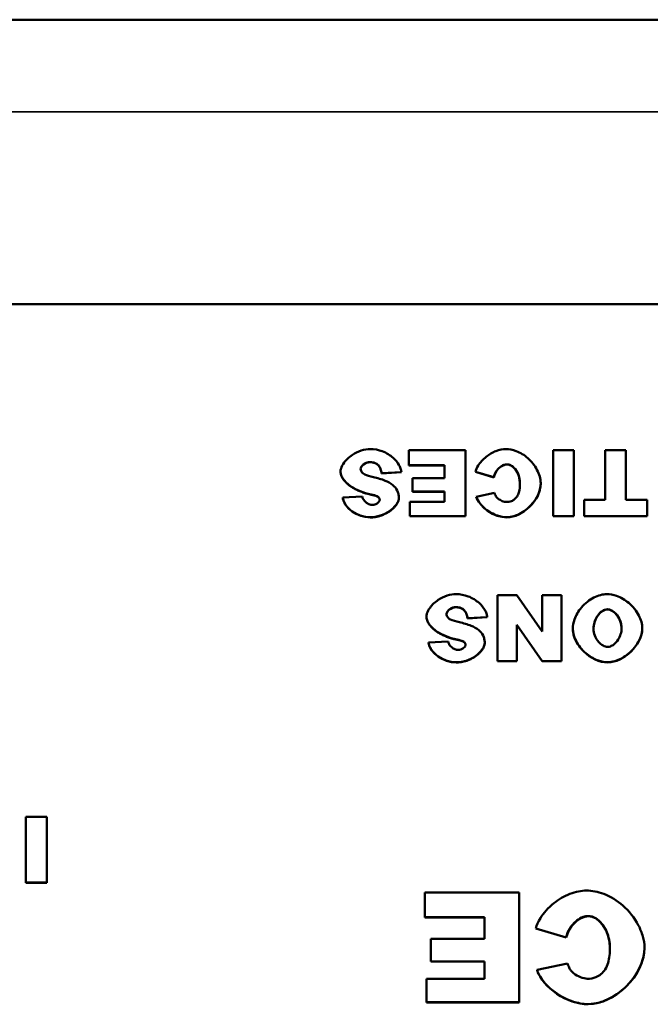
# Model space of a CAD drawing. Header units: inches. Extents: x 23.7 to 69.9, y 6 to 64.2.
# Tile 122 of 158: x 58 to 59.1, y 37 to 38.8. Entities that reach past the tile are written whole.
import ezdxf

# ---------------------------------------------------------------- set-up
doc = ezdxf.new("R2010")
doc.units = ezdxf.units.IN
doc.header["$MEASUREMENT"] = 0
doc.layers.add('Visible (ANSI)', color=7, linetype='Continuous', lineweight=50)
doc.layers.add('Visible Narrow (ANSI)', color=7, linetype='Continuous', lineweight=35)

msp = doc.modelspace()

# ---------------------------------------------------------------- linework, layer by layer
at = {"layer": 'Visible (ANSI)'}
for p, q in [((46.3247, 38.8026), (68.7447, 38.8026)), ((56.0219, 38.2933), (60.0219, 38.2933)), ((58.7934, 38.032), (58.6922, 38.032)), ((58.6922, 38.032), (58.6922, 38.0054)), ((58.7934, 37.9142), (58.7934, 38.032)), ((58.9505, 38.032), (58.9505, 37.9142)), ((58.9877, 38.032), (58.9505, 38.032)), ((58.9877, 37.9142), (58.9877, 38.032)), ((59.0809, 38.032), (59.0438, 38.032)), ((59.0438, 38.032), (59.0438, 37.9434)), ((59.0809, 37.9434), (59.0809, 38.032)), ((58.5697, 37.9933), (58.5697, 37.9937)), ((58.6387, 38.0034), (58.6387, 38.0038)), ((58.6434, 37.9909), (58.6787, 37.993)), ((58.6787, 37.9927), (58.6787, 37.993)), ((58.6922, 38.0054), (58.7562, 38.0054)), ((58.6922, 38.005), (58.6922, 38.0054)), ((58.7562, 38.005), (58.6922, 38.005)), ((58.7562, 38.0054), (58.7562, 37.9821)), ((58.8115, 37.9935), (58.844, 37.9838)), ((58.8115, 37.9931), (58.8115, 37.9935)), ((58.844, 37.9835), (58.8115, 37.9931)), ((58.6787, 37.9927), (58.6434, 37.9905)), ((58.6434, 37.9905), (58.6434, 37.9909)), ((58.7562, 37.9821), (58.6986, 37.9821)), ((58.6986, 37.9821), (58.6986, 37.9581)), ((58.844, 37.9835), (58.844, 37.9838)), ((58.6986, 37.9581), (58.7562, 37.9581)), ((58.6986, 37.9577), (58.6986, 37.9581)), ((58.7562, 37.9577), (58.6986, 37.9577)), ((58.7562, 37.9581), (58.7562, 37.9394)), ((58.9282, 37.9725), (58.9282, 37.9728)), ((58.6086, 37.9494), (58.5736, 37.9473)), ((58.5736, 37.947), (58.5736, 37.9473)), ((58.6247, 37.9524), (58.6247, 37.9528)), ((58.6371, 37.9481), (58.6371, 37.9485)), ((58.6742, 37.9463), (58.6742, 37.9467)), ((58.8455, 37.956), (58.8127, 37.9488)), ((58.8127, 37.9484), (58.8127, 37.9488)), ((59.0059, 37.9434), (59.0059, 37.9142)), ((59.0438, 37.9434), (59.0059, 37.9434)), ((59.1187, 37.9434), (59.0809, 37.9434)), ((59.1187, 37.9142), (59.1187, 37.9434)), ((58.6941, 37.9394), (58.6941, 37.9142)), ((58.7562, 37.9394), (58.6941, 37.9394)), ((58.6941, 37.9142), (58.7934, 37.9142)), ((58.6941, 37.9138), (58.6941, 37.9142)), ((58.7934, 37.9138), (58.6941, 37.9138)), ((58.7934, 37.9138), (58.7934, 37.9142)), ((58.9505, 37.9142), (58.9877, 37.9142)), ((58.9505, 37.9138), (58.9505, 37.9142)), ((58.9877, 37.9138), (58.9505, 37.9138)), ((58.9877, 37.9138), (58.9877, 37.9142)), ((59.0059, 37.9142), (59.1187, 37.9142)), ((59.0059, 37.9138), (59.0059, 37.9142)), ((59.1187, 37.9138), (59.0059, 37.9138)), ((59.1187, 37.9138), (59.1187, 37.9142)), ((58.8856, 37.7724), (58.8506, 37.7724)), ((58.8506, 37.7724), (58.8506, 37.6546)), ((58.9307, 37.7076), (58.8856, 37.7724)), ((58.9655, 37.7724), (58.9307, 37.7724)), ((58.9307, 37.7724), (58.9307, 37.7076)), ((58.9655, 37.6546), (58.9655, 37.7724)), ((58.7235, 37.7337), (58.7235, 37.7341)), ((58.7925, 37.7438), (58.7925, 37.7442)), ((58.7971, 37.7313), (58.8325, 37.7334)), ((58.8325, 37.7331), (58.7971, 37.7309)), ((58.7971, 37.7309), (58.7971, 37.7313)), ((58.8325, 37.7331), (58.8325, 37.7334)), ((58.8856, 37.7198), (58.9309, 37.6546)), ((58.8856, 37.6546), (58.8856, 37.7198)), ((58.9309, 37.6543), (58.8856, 37.7195)), ((58.9857, 37.7123), (58.9857, 37.7127)), ((59.1101, 37.7132), (59.1101, 37.7136)), ((58.7784, 37.6928), (58.7784, 37.6932)), ((58.7624, 37.6898), (58.7274, 37.6877)), ((58.7274, 37.6874), (58.7274, 37.6877)), ((58.7909, 37.6885), (58.7909, 37.6889)), ((58.828, 37.6867), (58.828, 37.6871)), ((58.8506, 37.6546), (58.8856, 37.6546)), ((58.8506, 37.6543), (58.8506, 37.6546)), ((58.8856, 37.6543), (58.8506, 37.6543)), ((58.8856, 37.6543), (58.8856, 37.6546)), ((58.9309, 37.6546), (58.9655, 37.6546)), ((58.9309, 37.6543), (58.9309, 37.6546)), ((58.9655, 37.6543), (58.9309, 37.6543)), ((58.9655, 37.6543), (58.9655, 37.6546)), ((58.0063, 37.376), (58.0063, 37.2582)), ((58.0435, 37.376), (58.0063, 37.376)), ((58.0435, 37.2582), (58.0435, 37.376)), ((58.0063, 37.2582), (58.0435, 37.2582)), ((58.0063, 37.2578), (58.0063, 37.2582)), ((58.0435, 37.2578), (58.0063, 37.2578)), ((58.0435, 37.2578), (58.0435, 37.2582)), ((58.8894, 37.2405), (58.7208, 37.2405)), ((58.7208, 37.2405), (58.7208, 37.1961)), ((58.8894, 37.0442), (58.8894, 37.2405)), ((58.7208, 37.1961), (58.8275, 37.1961)), ((58.7208, 37.1957), (58.7208, 37.1961)), ((58.8275, 37.1957), (58.7208, 37.1957)), ((58.8275, 37.1961), (58.8275, 37.1574)), ((58.9197, 37.1763), (58.9738, 37.1602)), ((58.9197, 37.1759), (58.9197, 37.1763)), ((58.9738, 37.1598), (58.9197, 37.1759)), ((58.8275, 37.1574), (58.7314, 37.1574)), ((58.7314, 37.1574), (58.7314, 37.1173)), ((58.9738, 37.1598), (58.9738, 37.1602)), ((59.1141, 37.1415), (59.1141, 37.1419)), ((58.7314, 37.1173), (58.8275, 37.1173)), ((58.7314, 37.1169), (58.7314, 37.1173)), ((58.8275, 37.1169), (58.7314, 37.1169)), ((58.8275, 37.1173), (58.8275, 37.0861)), ((58.9763, 37.1137), (58.9216, 37.1018)), ((58.9216, 37.1014), (58.9216, 37.1018)), ((58.7239, 37.0861), (58.7239, 37.0442)), ((58.8275, 37.0861), (58.7239, 37.0861)), ((58.7239, 37.0442), (58.8894, 37.0442)), ((58.7239, 37.0438), (58.7239, 37.0442)), ((58.8894, 37.0438), (58.7239, 37.0438)), ((58.8894, 37.0438), (58.8894, 37.0442))]:
    msp.add_line(p, q, dxfattribs=at)
for points, knots in [([(58.6229, 38.0341), (58.618, 38.0341), (58.6125, 38.0332), (58.6012, 38.0295), (58.5959, 38.0269), (58.5849, 38.0196), (58.5799, 38.0148), (58.5736, 38.0063), (58.5717, 38.0027), (58.57, 37.9974), (58.5697, 37.9955), (58.5697, 37.9937)], [-0.1079693, -0.1079693, -0.1079693, -0.1079693, -0.0849084, -0.0849084, -0.0623021, -0.0623021, -0.0338251, -0.0338251, -0.0135201, -0.0135201, 0, 0, 0, 0]), ([(58.6787, 37.993), (58.6785, 37.9952), (58.678, 37.9973), (58.6766, 38.0016), (58.6755, 38.0038), (58.6718, 38.0102), (58.6683, 38.0145), (58.6586, 38.0231), (58.652, 38.0273), (58.6377, 38.0327), (58.6303, 38.0341), (58.6229, 38.0341)], [-0.2117542, -0.2117542, -0.2117542, -0.2117542, -0.1903645, -0.1903645, -0.1669037, -0.1669037, -0.1177194, -0.1177194, -0.0565722, -0.0565722, 0, 0, 0, 0]), ([(58.8658, 38.0341), (58.8604, 38.0341), (58.8543, 38.0329), (58.8419, 38.0281), (58.836, 38.0246), (58.8246, 38.0156), (58.8197, 38.01), (58.8139, 38.0006), (58.8123, 37.9968), (58.8115, 37.9935)], [-0.1315849, -0.1315849, -0.1315849, -0.1315849, -0.098353, -0.098353, -0.065442, -0.065442, -0.0266832, -0.0266832, 0, 0, 0, 0]), ([(58.9282, 37.9728), (58.9282, 37.9769), (58.9275, 37.9809), (58.9252, 37.989), (58.9236, 37.993), (58.9174, 38.0048), (58.9117, 38.012), (58.8989, 38.0233), (58.8919, 38.0277), (58.878, 38.033), (58.8717, 38.0341), (58.8658, 38.0341)], [-0.2135579, -0.2135579, -0.2135579, -0.2135579, -0.1865293, -0.1865293, -0.1574507, -0.1574507, -0.0980578, -0.0980578, -0.0447245, -0.0447245, 0, 0, 0, 0]), ([(58.6057, 37.9988), (58.6057, 37.9995), (58.6059, 38.0001), (58.6064, 38.0014), (58.6068, 38.0021), (58.6082, 38.0041), (58.6095, 38.0055), (58.613, 38.0082), (58.6152, 38.0094), (58.619, 38.0106), (58.6206, 38.0109), (58.6222, 38.0109)], [-0.05915347, -0.05915347, -0.05915347, -0.05915347, -0.05308478, -0.05308478, -0.04595145, -0.04595145, -0.03045653, -0.03045653, -0.01244712, -0.01244712, 0, 0, 0, 0]), ([(58.6222, 38.0109), (58.6242, 38.0109), (58.6262, 38.0108), (58.6299, 38.0099), (58.6316, 38.0093), (58.6354, 38.0073), (58.6372, 38.0057), (58.6387, 38.0038)], [-0.04785209, -0.04785209, -0.04785209, -0.04785209, -0.0326965, -0.0326965, -0.01886617, -0.01886617, 0, 0, 0, 0]), ([(58.5697, 37.9937), (58.5697, 37.9919), (58.5701, 37.9898), (58.5718, 37.9851), (58.5731, 37.9827), (58.5778, 37.976), (58.5826, 37.9712), (58.5984, 37.9608), (58.6103, 37.9559), (58.6247, 37.9528)], [-0.267374, -0.267374, -0.267374, -0.267374, -0.2317938, -0.2317938, -0.1934885, -0.1934885, -0.1119705, -0.1119705, 0, 0, 0, 0]), ([(58.6099, 37.9907), (58.6091, 37.9913), (58.6084, 37.992), (58.6073, 37.9935), (58.6068, 37.9943), (58.606, 37.9963), (58.6057, 37.9975), (58.6057, 37.9988)], [-0.02452063, -0.02452063, -0.02452063, -0.02452063, -0.01688069, -0.01688069, -0.00993742, -0.00993742, 0, 0, 0, 0]), ([(58.6387, 38.0038), (58.64, 38.0022), (58.6409, 38.0003), (58.6425, 37.996), (58.643, 37.9934), (58.6434, 37.9909)], [-0.03547416, -0.03547416, -0.03547416, -0.03547416, -0.01963103, -0.01963103, 0, 0, 0, 0]), ([(58.844, 37.9838), (58.8447, 37.9872), (58.8461, 37.9904), (58.8499, 37.9966), (58.8526, 37.9996), (58.8576, 38.0035), (58.8599, 38.0049), (58.8641, 38.0064), (58.866, 38.0068), (58.8679, 38.0068)], [-0.08975403, -0.08975403, -0.08975403, -0.08975403, -0.06352717, -0.06352717, -0.0341406, -0.0341406, -0.0143724, -0.0143724, 0, 0, 0, 0]), ([(58.8679, 38.0068), (58.869, 38.0068), (58.87, 38.0066), (58.8722, 38.0061), (58.8733, 38.0057), (58.8765, 38.0041), (58.8786, 38.0026), (58.8832, 37.9979), (58.8858, 37.9941), (58.8897, 37.9847), (58.891, 37.9789), (58.891, 37.9726)], [-0.1448983, -0.1448983, -0.1448983, -0.1448983, -0.1331488, -0.1331488, -0.1207883, -0.1207883, -0.0934781, -0.0934781, -0.0488376, -0.0488376, 0, 0, 0, 0]), ([(58.6288, 37.9837), (58.6223, 37.9852), (58.6167, 37.9868), (58.6118, 37.9892), (58.6107, 37.9899), (58.6099, 37.9907)], [-0.03678535, -0.03678535, -0.03678535, -0.03678535, -0.00878684, -0.00878684, 0, 0, 0, 0]), ([(58.6637, 37.9694), (58.6597, 37.9729), (58.6546, 37.9755), (58.6432, 37.9802), (58.6358, 37.9822), (58.6288, 37.9837)], [-0.09455123, -0.09455123, -0.09455123, -0.09455123, -0.05439136, -0.05439136, 0, 0, 0, 0]), ([(58.6742, 37.9467), (58.6742, 37.9491), (58.674, 37.9514), (58.6729, 37.956), (58.6722, 37.9581), (58.6693, 37.9638), (58.6668, 37.9668), (58.6637, 37.9694)], [-0.06735087, -0.06735087, -0.06735087, -0.06735087, -0.04875334, -0.04875334, -0.03105094, -0.03105094, 0, 0, 0, 0]), ([(58.8675, 37.9122), (58.8718, 37.9122), (58.876, 37.9129), (58.8844, 37.9153), (58.8885, 37.917), (58.9005, 37.9237), (58.9078, 37.9299), (58.9186, 37.9429), (58.9226, 37.9496), (58.9271, 37.9619), (58.9282, 37.9674), (58.9282, 37.9728)], [-0.2382995, -0.2382995, -0.2382995, -0.2382995, -0.2058359, -0.2058359, -0.1718754, -0.1718754, -0.1011829, -0.1011829, -0.0425574, -0.0425574, 0, 0, 0, 0]), ([(58.891, 37.9726), (58.891, 37.9674), (58.8906, 37.9615), (58.8884, 37.9539), (58.8874, 37.9515), (58.8859, 37.9494)], [-0.06090304, -0.06090304, -0.06090304, -0.06090304, -0.01986028, -0.01986028, 0, 0, 0, 0]), ([(58.5736, 37.9473), (58.5738, 37.9454), (58.5743, 37.9436), (58.5757, 37.9399), (58.5765, 37.9381), (58.5798, 37.9327), (58.5826, 37.9295), (58.5912, 37.9219), (58.5979, 37.9179), (58.6109, 37.9134), (58.617, 37.9122), (58.6231, 37.9122)], [-0.1723082, -0.1723082, -0.1723082, -0.1723082, -0.1564478, -0.1564478, -0.1400334, -0.1400334, -0.1050876, -0.1050876, -0.0466288, -0.0466288, 0, 0, 0, 0]), ([(58.6268, 37.9342), (58.6258, 37.9342), (58.6248, 37.9343), (58.6227, 37.9348), (58.6217, 37.9351), (58.6186, 37.9364), (58.6167, 37.9376), (58.6132, 37.9406), (58.6116, 37.9425), (58.6095, 37.946), (58.6089, 37.9477), (58.6086, 37.9494)], [-0.06484453, -0.06484453, -0.06484453, -0.06484453, -0.05697606, -0.05697606, -0.04876585, -0.04876585, -0.03167974, -0.03167974, -0.01336708, -0.01336708, 0, 0, 0, 0]), ([(58.6231, 37.9122), (58.6288, 37.9122), (58.6348, 37.9131), (58.6465, 37.9168), (58.6519, 37.9194), (58.662, 37.9262), (58.6661, 37.9301), (58.6712, 37.9369), (58.6726, 37.9397), (58.6739, 37.9438), (58.6742, 37.9453), (58.6742, 37.9467)], [-0.09140428, -0.09140428, -0.09140428, -0.09140428, -0.06908055, -0.06908055, -0.04810699, -0.04810699, -0.0259022, -0.0259022, -0.01035455, -0.01035455, 0, 0, 0, 0]), ([(58.6247, 37.9528), (58.629, 37.9519), (58.6327, 37.9509), (58.6358, 37.9494), (58.6366, 37.949), (58.6371, 37.9485)], [-0.02660079, -0.02660079, -0.02660079, -0.02660079, -0.00578557, -0.00578557, 0, 0, 0, 0]), ([(58.6399, 37.9435), (58.6399, 37.943), (58.6398, 37.9425), (58.6395, 37.9416), (58.6392, 37.9411), (58.6383, 37.9396), (58.6375, 37.9387), (58.635, 37.9366), (58.6332, 37.9356), (58.6299, 37.9345), (58.6284, 37.9342), (58.6268, 37.9342)], [-0.04835878, -0.04835878, -0.04835878, -0.04835878, -0.04358287, -0.04358287, -0.03823797, -0.03823797, -0.0268551, -0.0268551, -0.0114803, -0.0114803, 0, 0, 0, 0]), ([(58.6371, 37.9485), (58.6376, 37.948), (58.6381, 37.9476), (58.6389, 37.9466), (58.6392, 37.9461), (58.6398, 37.9449), (58.6399, 37.9442), (58.6399, 37.9435)], [-0.01527857, -0.01527857, -0.01527857, -0.01527857, -0.01009745, -0.01009745, -0.00551869, -0.00551869, 0, 0, 0, 0]), ([(58.8127, 37.9488), (58.8141, 37.9446), (58.8164, 37.9407), (58.8222, 37.9333), (58.8258, 37.9298), (58.8359, 37.9217), (58.8433, 37.9176), (58.8563, 37.9133), (58.8619, 37.9122), (58.8675, 37.9122)], [-0.1762615, -0.1762615, -0.1762615, -0.1762615, -0.1419856, -0.1419856, -0.1042363, -0.1042363, -0.0426517, -0.0426517, 0, 0, 0, 0]), ([(58.8491, 37.9481), (58.8483, 37.9491), (58.8477, 37.9503), (58.8466, 37.9528), (58.846, 37.9544), (58.8455, 37.956)], [-0.02167364, -0.02167364, -0.02167364, -0.02167364, -0.01249046, -0.01249046, 0, 0, 0, 0]), ([(58.8667, 37.9394), (58.8646, 37.9394), (58.8619, 37.9401), (58.8566, 37.9422), (58.854, 37.9437), (58.8508, 37.9462), (58.8498, 37.9472), (58.8491, 37.9481)], [-0.04008621, -0.04008621, -0.04008621, -0.04008621, -0.02457648, -0.02457648, -0.00909128, -0.00909128, 0, 0, 0, 0]), ([(58.8859, 37.9494), (58.8846, 37.9475), (58.8832, 37.9458), (58.8798, 37.943), (58.878, 37.9419), (58.873, 37.9399), (58.8699, 37.9394), (58.8667, 37.9394)], [-0.0580387, -0.0580387, -0.0580387, -0.0580387, -0.04064536, -0.04064536, -0.0241319, -0.0241319, 0, 0, 0, 0]), ([(58.7767, 37.7745), (58.7717, 37.7745), (58.7662, 37.7736), (58.755, 37.77), (58.7497, 37.7673), (58.7387, 37.7601), (58.7336, 37.7552), (58.7274, 37.7467), (58.7255, 37.7432), (58.7238, 37.7378), (58.7235, 37.7359), (58.7235, 37.7341)], [-0.1079693, -0.1079693, -0.1079693, -0.1079693, -0.0849084, -0.0849084, -0.0623021, -0.0623021, -0.0338251, -0.0338251, -0.0135201, -0.0135201, 0, 0, 0, 0]), ([(58.8325, 37.7334), (58.8323, 37.7356), (58.8318, 37.7377), (58.8303, 37.7421), (58.8293, 37.7442), (58.8256, 37.7506), (58.8221, 37.7549), (58.8124, 37.7635), (58.8058, 37.7677), (58.7914, 37.7731), (58.7841, 37.7745), (58.7767, 37.7745)], [-0.2117542, -0.2117542, -0.2117542, -0.2117542, -0.1903645, -0.1903645, -0.1669037, -0.1669037, -0.1177194, -0.1177194, -0.0565722, -0.0565722, 0, 0, 0, 0]), ([(59.0467, 37.7745), (59.0429, 37.7745), (59.0391, 37.7739), (59.0313, 37.7718), (59.0273, 37.7702), (59.0154, 37.7642), (59.0076, 37.7581), (58.9957, 37.744), (58.9914, 37.7367), (58.9868, 37.7235), (58.9857, 37.7179), (58.9857, 37.7127)], [-0.199539, -0.199539, -0.199539, -0.199539, -0.17544, -0.17544, -0.1488824, -0.1488824, -0.0909814, -0.0909814, -0.0401741, -0.0401741, 0, 0, 0, 0]), ([(59.1101, 37.7136), (59.1101, 37.7173), (59.1095, 37.7211), (59.1075, 37.7287), (59.1059, 37.7326), (59.0998, 37.7445), (59.0936, 37.7523), (59.0792, 37.7644), (59.0717, 37.7687), (59.0581, 37.7735), (59.0521, 37.7745), (59.0467, 37.7745)], [-0.1995184, -0.1995184, -0.1995184, -0.1995184, -0.1756782, -0.1756782, -0.1496219, -0.1496219, -0.0914427, -0.0914427, -0.0409581, -0.0409581, 0, 0, 0, 0]), ([(58.7595, 37.7392), (58.7595, 37.7399), (58.7597, 37.7405), (58.7602, 37.7418), (58.7606, 37.7425), (58.762, 37.7445), (58.7633, 37.7459), (58.7668, 37.7486), (58.7689, 37.7498), (58.7727, 37.751), (58.7744, 37.7514), (58.776, 37.7514)], [-0.05915347, -0.05915347, -0.05915347, -0.05915347, -0.05308478, -0.05308478, -0.04595145, -0.04595145, -0.03045653, -0.03045653, -0.01244712, -0.01244712, 0, 0, 0, 0]), ([(58.776, 37.7514), (58.778, 37.7514), (58.78, 37.7512), (58.7837, 37.7503), (58.7854, 37.7497), (58.7891, 37.7477), (58.791, 37.7461), (58.7925, 37.7442)], [-0.04785209, -0.04785209, -0.04785209, -0.04785209, -0.0326965, -0.0326965, -0.01886617, -0.01886617, 0, 0, 0, 0]), ([(59.0228, 37.7122), (59.0228, 37.7162), (59.0234, 37.7202), (59.0254, 37.7275), (59.0269, 37.7309), (59.0308, 37.7374), (59.0334, 37.7403), (59.038, 37.7441), (59.0402, 37.7454), (59.0443, 37.7469), (59.0461, 37.7473), (59.0479, 37.7473)], [-0.1103108, -0.1103108, -0.1103108, -0.1103108, -0.0839154, -0.0839154, -0.0598162, -0.0598162, -0.0329238, -0.0329238, -0.0139063, -0.0139063, 0, 0, 0, 0]), ([(59.0479, 37.7473), (59.0492, 37.7473), (59.0505, 37.7471), (59.0531, 37.7464), (59.0543, 37.7458), (59.0581, 37.7439), (59.0606, 37.742), (59.066, 37.7362), (59.0687, 37.7319), (59.0722, 37.7229), (59.0731, 37.7184), (59.0731, 37.7138)], [-0.1300342, -0.1300342, -0.1300342, -0.1300342, -0.117211, -0.117211, -0.1035279, -0.1035279, -0.0751186, -0.0751186, -0.0351666, -0.0351666, 0, 0, 0, 0]), ([(58.7235, 37.7341), (58.7235, 37.7323), (58.7238, 37.7302), (58.7256, 37.7255), (58.7269, 37.7231), (58.7316, 37.7164), (58.7364, 37.7116), (58.7522, 37.7012), (58.7641, 37.6963), (58.7784, 37.6932)], [-0.267374, -0.267374, -0.267374, -0.267374, -0.2317938, -0.2317938, -0.1934885, -0.1934885, -0.1119705, -0.1119705, 0, 0, 0, 0]), ([(58.7637, 37.7311), (58.7629, 37.7317), (58.7622, 37.7324), (58.7611, 37.7339), (58.7606, 37.7347), (58.7597, 37.7367), (58.7595, 37.7379), (58.7595, 37.7392)], [-0.02452063, -0.02452063, -0.02452063, -0.02452063, -0.01688069, -0.01688069, -0.00993742, -0.00993742, 0, 0, 0, 0]), ([(58.7826, 37.7241), (58.7761, 37.7256), (58.7705, 37.7272), (58.7656, 37.7296), (58.7645, 37.7303), (58.7637, 37.7311)], [-0.03678535, -0.03678535, -0.03678535, -0.03678535, -0.00878684, -0.00878684, 0, 0, 0, 0]), ([(58.7925, 37.7442), (58.7938, 37.7426), (58.7947, 37.7407), (58.7963, 37.7364), (58.7968, 37.7338), (58.7971, 37.7313)], [-0.03547416, -0.03547416, -0.03547416, -0.03547416, -0.01963103, -0.01963103, 0, 0, 0, 0]), ([(58.8175, 37.7099), (58.8135, 37.7133), (58.8084, 37.7159), (58.797, 37.7206), (58.7896, 37.7226), (58.7826, 37.7241)], [-0.09455123, -0.09455123, -0.09455123, -0.09455123, -0.05439136, -0.05439136, 0, 0, 0, 0]), ([(58.9857, 37.7127), (58.9857, 37.7085), (58.9865, 37.7043), (58.989, 37.696), (58.9908, 37.6918), (58.9978, 37.6799), (59.0043, 37.6726), (59.0177, 37.662), (59.0246, 37.658), (59.0371, 37.6537), (59.0426, 37.6526), (59.0481, 37.6526)], [-0.2402013, -0.2402013, -0.2402013, -0.2402013, -0.2074165, -0.2074165, -0.1729462, -0.1729462, -0.1010017, -0.1010017, -0.0421887, -0.0421887, 0, 0, 0, 0]), ([(59.0482, 37.6801), (59.0468, 37.6801), (59.0454, 37.6804), (59.0427, 37.6811), (59.0413, 37.6817), (59.0372, 37.6839), (59.0346, 37.686), (59.0292, 37.692), (59.0267, 37.696), (59.0236, 37.7043), (59.0228, 37.7082), (59.0228, 37.7122)], [-0.1245162, -0.1245162, -0.1245162, -0.1245162, -0.1113733, -0.1113733, -0.0973313, -0.0973313, -0.0681394, -0.0681394, -0.0309913, -0.0309913, 0, 0, 0, 0]), ([(59.0481, 37.6526), (59.0524, 37.6526), (59.0566, 37.6533), (59.065, 37.6557), (59.0691, 37.6574), (59.0819, 37.6644), (59.0899, 37.6712), (59.1009, 37.6848), (59.1049, 37.6914), (59.1091, 37.7033), (59.1101, 37.7084), (59.1101, 37.7136)], [-0.240598, -0.240598, -0.240598, -0.240598, -0.2082413, -0.2082413, -0.1741981, -0.1741981, -0.0974146, -0.0974146, -0.0400493, -0.0400493, 0, 0, 0, 0]), ([(59.0731, 37.7138), (59.0731, 37.7101), (59.0725, 37.7063), (59.0703, 37.6993), (59.0688, 37.6961), (59.0646, 37.6896), (59.062, 37.6867), (59.0573, 37.683), (59.0552, 37.6818), (59.0514, 37.6805), (59.0498, 37.6801), (59.0482, 37.6801)], [-0.1063838, -0.1063838, -0.1063838, -0.1063838, -0.0813505, -0.0813505, -0.0576836, -0.0576836, -0.0302523, -0.0302523, -0.0121924, -0.0121924, 0, 0, 0, 0]), ([(58.7784, 37.6932), (58.7828, 37.6923), (58.7865, 37.6913), (58.7896, 37.6898), (58.7903, 37.6894), (58.7909, 37.6889)], [-0.02660079, -0.02660079, -0.02660079, -0.02660079, -0.00578557, -0.00578557, 0, 0, 0, 0]), ([(58.828, 37.6871), (58.828, 37.6895), (58.8277, 37.6918), (58.8267, 37.6964), (58.8259, 37.6985), (58.8231, 37.7042), (58.8205, 37.7072), (58.8175, 37.7099)], [-0.06735087, -0.06735087, -0.06735087, -0.06735087, -0.04875334, -0.04875334, -0.03105094, -0.03105094, 0, 0, 0, 0]), ([(58.7274, 37.6877), (58.7276, 37.6858), (58.7281, 37.684), (58.7294, 37.6803), (58.7303, 37.6785), (58.7335, 37.6732), (58.7364, 37.6699), (58.745, 37.6623), (58.7517, 37.6583), (58.7647, 37.6538), (58.7708, 37.6526), (58.7769, 37.6526)], [-0.1723082, -0.1723082, -0.1723082, -0.1723082, -0.1564478, -0.1564478, -0.1400334, -0.1400334, -0.1050876, -0.1050876, -0.0466288, -0.0466288, 0, 0, 0, 0]), ([(58.7806, 37.6746), (58.7796, 37.6746), (58.7786, 37.6747), (58.7765, 37.6752), (58.7755, 37.6755), (58.7724, 37.6768), (58.7705, 37.678), (58.767, 37.681), (58.7653, 37.6829), (58.7633, 37.6865), (58.7627, 37.6881), (58.7624, 37.6898)], [-0.06484453, -0.06484453, -0.06484453, -0.06484453, -0.05697606, -0.05697606, -0.04876585, -0.04876585, -0.03167974, -0.03167974, -0.01336708, -0.01336708, 0, 0, 0, 0]), ([(58.7769, 37.6526), (58.7826, 37.6526), (58.7886, 37.6535), (58.8003, 37.6572), (58.8057, 37.6598), (58.8158, 37.6666), (58.8199, 37.6706), (58.8249, 37.6774), (58.8264, 37.6801), (58.8277, 37.6842), (58.828, 37.6857), (58.828, 37.6871)], [-0.09140428, -0.09140428, -0.09140428, -0.09140428, -0.06908055, -0.06908055, -0.04810699, -0.04810699, -0.0259022, -0.0259022, -0.01035455, -0.01035455, 0, 0, 0, 0]), ([(58.7937, 37.6839), (58.7937, 37.6834), (58.7936, 37.6829), (58.7933, 37.682), (58.793, 37.6815), (58.7921, 37.68), (58.7912, 37.6791), (58.7887, 37.677), (58.787, 37.676), (58.7836, 37.6749), (58.7821, 37.6746), (58.7806, 37.6746)], [-0.04835878, -0.04835878, -0.04835878, -0.04835878, -0.04358287, -0.04358287, -0.03823797, -0.03823797, -0.0268551, -0.0268551, -0.0114803, -0.0114803, 0, 0, 0, 0]), ([(58.7909, 37.6889), (58.7914, 37.6884), (58.7919, 37.688), (58.7927, 37.687), (58.793, 37.6865), (58.7935, 37.6853), (58.7937, 37.6846), (58.7937, 37.6839)], [-0.01527857, -0.01527857, -0.01527857, -0.01527857, -0.01009745, -0.01009745, -0.00551869, -0.00551869, 0, 0, 0, 0]), ([(59.0101, 37.2439), (59.0012, 37.2439), (58.991, 37.242), (58.9702, 37.2339), (58.9604, 37.2282), (58.9415, 37.2132), (58.9333, 37.2038), (58.9237, 37.1881), (58.921, 37.1819), (58.9197, 37.1763)], [-0.2193082, -0.2193082, -0.2193082, -0.2193082, -0.1639216, -0.1639216, -0.1090699, -0.1090699, -0.0444721, -0.0444721, 0, 0, 0, 0]), ([(59.1141, 37.1419), (59.1141, 37.1486), (59.113, 37.1553), (59.1092, 37.1687), (59.1064, 37.1755), (59.0961, 37.1951), (59.0866, 37.2072), (59.0652, 37.226), (59.0536, 37.2333), (59.0304, 37.2421), (59.0199, 37.2439), (59.0101, 37.2439)], [-0.3559299, -0.3559299, -0.3559299, -0.3559299, -0.3108821, -0.3108821, -0.2624178, -0.2624178, -0.1634296, -0.1634296, -0.0745408, -0.0745408, 0, 0, 0, 0]), ([(58.9738, 37.1602), (58.9749, 37.1657), (58.9773, 37.1711), (58.9837, 37.1814), (58.9881, 37.1864), (58.9965, 37.193), (59.0003, 37.1953), (59.0074, 37.1978), (59.0105, 37.1984), (59.0136, 37.1984)], [-0.1495901, -0.1495901, -0.1495901, -0.1495901, -0.1058786, -0.1058786, -0.056901, -0.056901, -0.023954, -0.023954, 0, 0, 0, 0]), ([(59.0136, 37.1984), (59.0154, 37.1984), (59.0172, 37.1982), (59.0208, 37.1973), (59.0225, 37.1966), (59.028, 37.194), (59.0314, 37.1914), (59.0392, 37.1837), (59.0435, 37.1773), (59.05, 37.1616), (59.0521, 37.152), (59.0521, 37.1415)], [-0.2414972, -0.2414972, -0.2414972, -0.2414972, -0.2219146, -0.2219146, -0.2013139, -0.2013139, -0.1557968, -0.1557968, -0.081396, -0.081396, 0, 0, 0, 0]), ([(59.013, 37.0408), (59.0201, 37.0408), (59.0272, 37.0419), (59.0411, 37.0459), (59.048, 37.0489), (59.068, 37.0599), (59.0802, 37.0703), (59.0981, 37.092), (59.1048, 37.1032), (59.1122, 37.1237), (59.1141, 37.1327), (59.1141, 37.1419)], [-0.3971658, -0.3971658, -0.3971658, -0.3971658, -0.3430598, -0.3430598, -0.286459, -0.286459, -0.1686381, -0.1686381, -0.0709289, -0.0709289, 0, 0, 0, 0]), ([(59.0521, 37.1415), (59.0521, 37.1327), (59.0514, 37.123), (59.0478, 37.1104), (59.0461, 37.1063), (59.0436, 37.1028)], [-0.1015051, -0.1015051, -0.1015051, -0.1015051, -0.0331005, -0.0331005, 0, 0, 0, 0]), ([(58.9822, 37.1007), (58.981, 37.1023), (58.98, 37.1042), (58.9781, 37.1085), (58.9771, 37.1112), (58.9763, 37.1137)], [-0.03612274, -0.03612274, -0.03612274, -0.03612274, -0.02081743, -0.02081743, 0, 0, 0, 0]), ([(58.9216, 37.1018), (58.924, 37.0949), (58.9279, 37.0883), (58.9374, 37.076), (58.9434, 37.0701), (58.9603, 37.0567), (58.9727, 37.0498), (58.9943, 37.0426), (59.0037, 37.0408), (59.013, 37.0408)], [-0.2937692, -0.2937692, -0.2937692, -0.2937692, -0.2366427, -0.2366427, -0.1737272, -0.1737272, -0.0710862, -0.0710862, 0, 0, 0, 0]), ([(59.0117, 37.0861), (59.0081, 37.0861), (59.0037, 37.0873), (58.9949, 37.0909), (58.9905, 37.0933), (58.9851, 37.0975), (58.9834, 37.0991), (58.9822, 37.1007)], [-0.06681035, -0.06681035, -0.06681035, -0.06681035, -0.04096079, -0.04096079, -0.01515214, -0.01515214, 0, 0, 0, 0]), ([(59.0436, 37.1028), (59.0415, 37.0996), (59.0391, 37.0968), (59.0334, 37.0921), (59.0304, 37.0903), (59.0222, 37.0869), (59.017, 37.0861), (59.0117, 37.0861)], [-0.09673116, -0.09673116, -0.09673116, -0.09673116, -0.06774226, -0.06774226, -0.04021983, -0.04021983, 0, 0, 0, 0])]:
    msp.add_open_spline(points, degree=3, knots=knots, dxfattribs=at)
for points, degree in [([(58.6222, 38.0106), (58.6145, 38.0106), (58.6059, 38.0033), (58.6057, 37.9986)], 3), ([(58.6387, 38.0034), (58.633, 38.0106), (58.6222, 38.0106)], 2), ([(58.6247, 37.9524), (58.6003, 37.9576), (58.5793, 37.9682), (58.5697, 37.9837), (58.5697, 37.9933)], 4), ([(58.6434, 37.9905), (58.6422, 37.999), (58.6387, 38.0034)], 2), ([(58.8679, 38.0064), (58.8573, 38.0064), (58.8464, 37.9947), (58.844, 37.9835)], 3), ([(58.891, 37.9724), (58.8909, 37.9919), (58.8788, 38.0064), (58.8679, 38.0064)], 3), ([(58.9282, 37.9725), (58.9282, 37.9432), (58.8965, 37.9118), (58.8675, 37.9118)], 3), ([(58.6231, 37.9118), (58.6001, 37.9118), (58.5759, 37.9286), (58.5736, 37.947)], 3), ([(58.6742, 37.9463), (58.6742, 37.9372), (58.6635, 37.9211), (58.6419, 37.9118), (58.6231, 37.9118)], 4), ([(58.6371, 37.9481), (58.6345, 37.9505), (58.6247, 37.9524)], 2), ([(58.6399, 37.9433), (58.6398, 37.9459), (58.6371, 37.9481)], 2), ([(58.8675, 37.9118), (58.8449, 37.9118), (58.819, 37.9298), (58.8127, 37.9484)], 3), ([(58.776, 37.751), (58.7682, 37.751), (58.7597, 37.7438), (58.7595, 37.739)], 3), ([(58.7925, 37.7438), (58.7867, 37.751), (58.776, 37.751)], 2), ([(59.0479, 37.7469), (59.036, 37.7469), (59.0229, 37.7317), (59.0228, 37.7121)], 3), ([(59.0731, 37.7136), (59.073, 37.7314), (59.0595, 37.7469), (59.0479, 37.7469)], 3), ([(58.7784, 37.6928), (58.7541, 37.698), (58.733, 37.7086), (58.7235, 37.7241), (58.7235, 37.7337)], 4), ([(58.7971, 37.7309), (58.796, 37.7394), (58.7925, 37.7438)], 2), ([(59.0481, 37.6522), (59.0182, 37.6522), (58.9857, 37.6838), (58.9857, 37.7123)], 3), ([(59.1101, 37.7132), (59.1101, 37.6844), (59.0773, 37.6522), (59.0481, 37.6522)], 3), ([(58.7769, 37.6522), (58.7538, 37.6522), (58.7297, 37.669), (58.7274, 37.6874)], 3), ([(58.828, 37.6867), (58.828, 37.6776), (58.8172, 37.6615), (58.7956, 37.6522), (58.7769, 37.6522)], 4), ([(58.7909, 37.6885), (58.7883, 37.6909), (58.7784, 37.6928)], 2), ([(58.7937, 37.6837), (58.7936, 37.6863), (58.7909, 37.6885)], 2), ([(59.0136, 37.198), (58.9959, 37.198), (58.9778, 37.1785), (58.9738, 37.1598)], 3), ([(59.0521, 37.1413), (59.052, 37.1739), (59.0319, 37.198), (59.0136, 37.198)], 3), ([(59.1141, 37.1415), (59.1141, 37.0927), (59.0613, 37.0404), (59.013, 37.0404)], 3), ([(59.013, 37.0404), (58.9753, 37.0404), (58.9322, 37.0704), (58.9216, 37.1014)], 3)]:
    msp.add_open_spline(points, degree=degree, dxfattribs=at)
at = {"layer": 'Visible Narrow (ANSI)'}
for p, q in [((46.3247, 38.6375), (68.7447, 38.6375)), ((58.6222, 38.0106), (58.6222, 38.0109)), ((58.8679, 38.0064), (58.8679, 38.0068)), ((58.6231, 37.9118), (58.6231, 37.9122)), ((58.8675, 37.9118), (58.8675, 37.9122)), ((58.776, 37.751), (58.776, 37.7514)), ((59.0479, 37.7469), (59.0479, 37.7473)), ((58.7769, 37.6522), (58.7769, 37.6526)), ((59.0481, 37.6522), (59.0481, 37.6526)), ((59.0136, 37.198), (59.0136, 37.1984)), ((59.013, 37.0404), (59.013, 37.0408))]:
    msp.add_line(p, q, dxfattribs=at)

doc.saveas('drawing.dxf')
